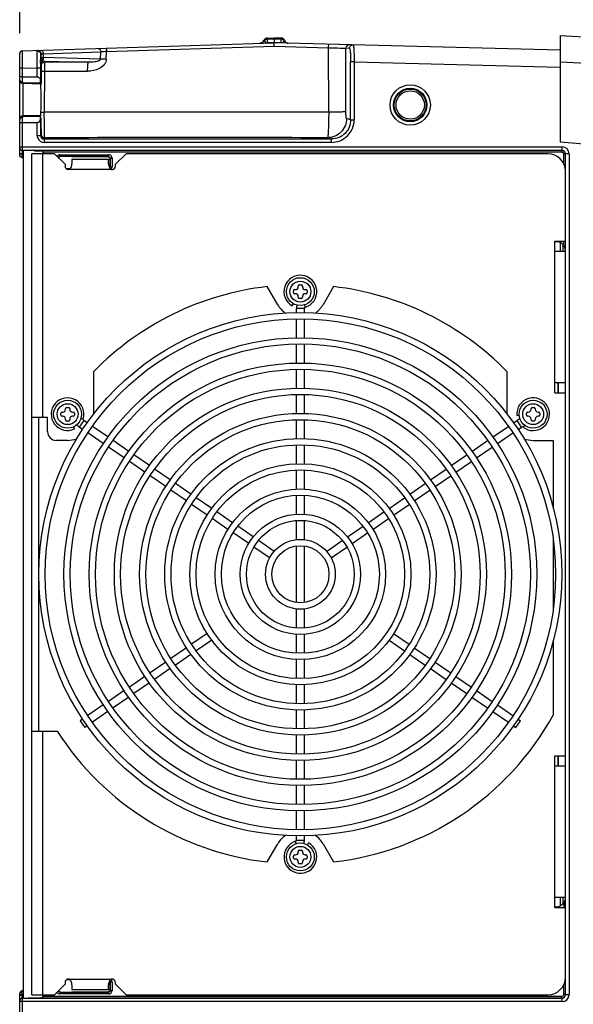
# Model space of a CAD drawing. Header units: inches. Extents: x 0 to 117, y 0 to 83.
# Tile 53 of 59: x 47 to 53, y 65 to 76. Entities that reach past the tile are written whole.
import ezdxf

# ---------------------------------------------------------------- set-up
doc = ezdxf.new("R2010")
doc.units = ezdxf.units.IN
doc.header["$LTSCALE"] = 6.431102
doc.header["$MEASUREMENT"] = 0
doc.layers.get('0').update_dxf_attribs({"linetype": 'CONTINUOUS'})
doc.styles.get("Standard").update_dxf_attribs({"font": 'txt', "width": 0.8})
doc.dimstyles.new('DIMSTYLE_2', dxfattribs={"dimtxt": 0.78125, "dimasz": 0.7, "dimexe": 0.18, "dimexo": 0.0625, "dimgap": 0.09, "dimtad": 1, "dimdec": 3, "dimzin": 4, "dimdsep": 46, "dimtxsty": 'STANDARD', "dimblk": '_FILLED', "dimblk1": '_FILLED', "dimblk2": '_FILLED', "dimcen": 0.09, "dimadec": 0, "dimazin": 0, "dimtfac": 1, "dimtdec": 3, "dimtofl": 0, "dimtmove": 0, "dimatfit": 3, "dimldrblk": '_FILLED', "dimfxl": 1, "dimtolj": 1, "dimtzin": 4, "dimarcsym": 0})

# ---------------------------------------------------------------- blocks, each defined once
blk = doc.blocks.new('_FILLED')
at = {"color": 0, "linetype": 'BYBLOCK'}
blk.add_solid([(0, 0), (-1, 0.143), (-1, -0.143)], dxfattribs=at)
blk = doc.blocks.new('*D1')
at = {"color": 7, "linetype": 'CONTINUOUS'}
for p, q in [((46.771, 75.648), (46.771, 77.305)), ((55.432, 74.413), (55.432, 77.305)), ((46.771, 76.93), (51.102, 76.93)), ((55.432, 76.93), (51.102, 76.93))]:
    blk.add_line(p, q, dxfattribs=at)
at = {"color": 7, "linetype": 'CONTINUOUS', "xscale": 0.7, "yscale": 0.7, "zscale": 0.7, "rotation": 180}
blk.add_blockref('_FILLED', (46.771, 76.93), dxfattribs=at)
at = {"color": 7, "linetype": 'CONTINUOUS', "xscale": 0.7, "yscale": 0.7, "zscale": 0.7}
blk.add_blockref('_FILLED', (55.432, 76.93), dxfattribs=at)
at = {"color": 7, "linetype": 'CONTINUOUS', "insert": (51.102, 77.907), "char_height": 0.7812, "width": 1.875, "attachment_point": 2, "line_spacing_factor": 0.9}
blk.add_mtext('220', dxfattribs=at)

msp = doc.modelspace()

# ---------------------------------------------------------------- linework, layer by layer
at = {"color": 7, "linetype": 'CONTINUOUS'}
for p, q in [((49.5313, 75.565), (49.53, 75.5685)), ((49.5333, 75.5609), (49.5313, 75.565)), ((49.565, 75.5925), (49.6449, 75.595)), ((49.565, 75.578), (49.565, 75.5925)), ((49.6449, 75.5805), (49.565, 75.578)), ((49.565, 75.578), (49.565, 75.5377)), ((49.6449, 75.595), (49.7247, 75.5929)), ((49.6449, 75.5805), (49.6449, 75.595)), ((49.6449, 75.5805), (49.6449, 75.5402)), ((49.7247, 75.5784), (49.6449, 75.5805)), ((49.7247, 75.5929), (49.7247, 75.5784)), ((49.7247, 75.5382), (49.7247, 75.5784)), ((52.8725, 75.6194), (52.8725, 74.4215)), ((52.8725, 75.6194), (53.5042, 75.5863)), ((46.7995, 75.4482), (49.6449, 75.5381)), ((46.7995, 75.4482), (46.8, 75.3499)), ((47.0373, 75.4155), (47.6874, 75.436)), ((47.6851, 75.3553), (47.6874, 75.436)), ((47.7486, 75.3528), (47.7511, 75.4398)), ((47.7511, 75.4398), (49.6428, 75.4997)), ((49.6449, 75.5402), (49.565, 75.5377)), ((49.565, 75.5377), (49.5651, 75.5355)), ((49.6428, 75.4997), (50.2583, 75.4836)), ((49.7247, 75.5382), (49.6449, 75.5402)), ((49.6449, 75.5402), (49.6449, 75.5383)), ((52.8725, 75.4536), (49.6449, 75.5381)), ((49.7247, 75.5382), (49.7246, 75.536)), ((50.26, 74.7548), (50.2583, 75.4836)), ((50.4546, 74.7604), (50.453, 75.4765)), ((50.4948, 75.4754), (50.453, 75.4765)), ((46.7709, 74.6761), (46.7709, 75.4187)), ((46.8, 75.3499), (46.8002, 75.3123)), ((47.0076, 75.3077), (47.0081, 75.3878)), ((47.0081, 75.3878), (47.0085, 75.4091)), ((47.0085, 75.4091), (47.0085, 75.3748)), ((47.0085, 75.3748), (47.0088, 75.3401)), ((47.0089, 75.3223), (47.009, 75.317)), ((47.013, 75.4144), (47.0373, 75.4155)), ((47.0373, 75.4155), (47.0373, 75.3723)), ((47.6851, 75.3553), (47.0373, 75.3723)), ((47.0491, 75.3319), (47.053, 75.3201)), ((47.0491, 75.3319), (47.5455, 75.3189)), ((50.5079, 74.6698), (50.5079, 75.3254)), ((50.5472, 75.3254), (50.5079, 75.3254)), ((50.5472, 75.3254), (50.5472, 74.6698)), ((50.5472, 75.3254), (52.8709, 75.2646)), ((52.8725, 75.324), (53.1689, 75.3085)), ((46.8005, 75.2513), (46.7709, 75.2513)), ((46.8002, 75.3123), (46.8005, 75.2513)), ((46.8005, 75.2513), (46.9681, 75.2566)), ((46.8005, 75.2513), (46.8005, 75.097)), ((46.9681, 75.1521), (46.9681, 75.2566)), ((46.9681, 75.2566), (47.0075, 75.2566)), ((47.0075, 75.2566), (47.0075, 75.113)), ((47.0097, 75.2925), (47.0136, 75.2807)), ((47.0141, 75.2307), (47.0141, 75.2201)), ((47.0141, 75.2201), (47.0141, 75.0733)), ((47.0493, 75.2191), (47.0492, 74.7544)), ((47.0493, 75.2191), (47.5381, 75.2179)), ((47.5455, 75.3189), (47.053, 75.3201)), ((46.9681, 75.1521), (46.8005, 75.1521)), ((47.0078, 75.082), (47.0075, 75.113)), ((47.0079, 75.0733), (46.8093, 75.0785)), ((47.0078, 75.082), (46.81, 75.0872)), ((46.7709, 74.2722), (46.7709, 74.6744)), ((46.8005, 74.6953), (46.8005, 74.3245)), ((47.0079, 74.719), (46.8093, 74.7138)), ((46.81, 74.7052), (47.0078, 74.7103)), ((47.0075, 74.6793), (47.0078, 74.7103)), ((47.0075, 74.6793), (47.0075, 74.4932)), ((50.26, 74.7548), (47.0492, 74.7544)), ((50.5079, 74.6698), (50.4614, 74.6838)), ((50.5079, 74.6698), (50.5472, 74.6698)), ((46.8005, 74.6403), (46.9681, 74.6403)), ((46.9681, 74.4932), (46.9681, 74.6403)), ((46.9681, 74.4932), (47.0075, 74.4932)), ((47.0512, 74.4669), (47.0468, 74.4538)), ((47.0468, 74.4538), (47.0468, 74.4144)), ((47.0468, 74.4538), (50.2909, 74.4538)), ((50.2457, 74.4673), (50.2909, 74.4538)), ((50.2909, 74.4144), (50.2909, 74.4538)), ((46.7709, 74.3637), (52.8951, 74.3637)), ((46.7994, 74.3153), (46.7996, 74.3239)), ((46.7999, 74.3245), (46.8093, 74.3243)), ((52.8951, 74.3243), (46.8093, 74.3243)), ((46.8103, 74.3245), (46.8103, 64.7594)), ((50.2909, 74.4144), (47.0468, 74.4144)), ((52.8725, 74.4215), (56.6855, 74.0879)), ((52.8935, 74.3227), (52.8951, 74.3243)), ((52.8935, 74.303), (52.8935, 74.3227)), ((52.8951, 74.3243), (52.8951, 74.3637)), ((46.7997, 74.2852), (46.7709, 74.2852)), ((46.7997, 74.2816), (46.7709, 74.2816)), ((46.7964, 74.25), (46.7959, 74.2444)), ((46.7959, 74.2444), (46.7959, 74.243)), ((46.7959, 74.243), (46.8103, 74.2407)), ((46.7997, 74.2816), (46.7967, 74.2541)), ((46.7997, 74.2852), (46.7997, 74.2816)), ((46.7997, 74.2852), (46.8103, 74.2849)), ((46.8103, 74.28), (46.7997, 74.2816)), ((46.9087, 64.7977), (46.9087, 74.2859)), ((47.1646, 74.2859), (46.9087, 74.2859)), ((46.9398, 74.3209), (47.0082, 74.3191)), ((47.0268, 74.2859), (47.0268, 71.3135)), ((52.8935, 74.303), (47.0389, 74.303)), ((47.1646, 74.2859), (47.2827, 74.1678)), ((47.2242, 74.2559), (47.2242, 74.2756)), ((47.2242, 74.2756), (47.7744, 74.2756)), ((47.7744, 74.2559), (47.2242, 74.2559)), ((47.7711, 74.2526), (47.3615, 74.2529)), ((47.3615, 74.2269), (47.3615, 74.1743)), ((47.3615, 74.2269), (47.7908, 74.2269)), ((47.7744, 74.2559), (47.7744, 74.2756)), ((47.7749, 74.1743), (47.7749, 74.2269)), ((47.7908, 74.2329), (47.7908, 74.1421)), ((47.794, 74.1388), (47.794, 74.2362)), ((47.794, 74.2362), (47.8137, 74.2362)), ((47.8137, 74.2362), (47.8137, 74.1388)), ((47.8536, 74.1678), (47.9717, 74.2859)), ((52.7355, 74.2859), (47.9717, 74.2859)), ((52.9132, 74.1738), (52.9132, 74.2833)), ((52.9328, 74.2833), (52.9132, 74.2833)), ((52.9738, 74.2849), (52.9344, 74.2849)), ((52.9344, 64.7995), (52.9344, 74.2841)), ((52.9738, 74.2849), (52.9738, 64.7987)), ((47.2827, 74.1678), (47.2827, 74.1481)), ((47.2957, 74.1191), (47.3428, 74.1191)), ((47.8142, 74.1088), (47.3221, 74.1088)), ((47.7908, 74.1481), (47.7749, 74.1481)), ((47.794, 74.1388), (47.8137, 74.1388)), ((47.8536, 74.1481), (47.8536, 74.1678)), ((52.9323, 73.3017), (52.9323, 74.0891)), ((52.8142, 71.5891), (52.8142, 73.3017)), ((52.8142, 73.3017), (52.9323, 73.3017)), ((52.8142, 73.2958), (52.8454, 73.2922)), ((52.8733, 73.2846), (52.8733, 73.1836)), ((52.906, 73.1836), (52.906, 73.2613)), ((52.9323, 73.1836), (52.8142, 73.1836)), ((49.6845, 72.5832), (49.5662, 72.7881)), ((49.9166, 72.7859), (49.9166, 72.7938)), ((49.9304, 72.8076), (49.9501, 72.8076)), ((49.9638, 72.7938), (49.9638, 72.7859)), ((50.3142, 72.7881), (50.1959, 72.5832)), ((49.8634, 72.721), (49.8634, 72.7407)), ((49.8772, 72.7544), (49.8851, 72.7544)), ((49.8851, 72.7072), (49.8772, 72.7072)), ((49.9166, 72.6678), (49.9166, 72.6757)), ((49.9638, 72.6757), (49.9638, 72.6678)), ((49.9953, 72.7544), (50.0032, 72.7544)), ((50.0032, 72.7072), (49.9953, 72.7072)), ((50.017, 72.7407), (50.017, 72.721)), ((49.8477, 72.5706), (49.8615, 72.5944)), ((49.9501, 72.654), (49.9304, 72.654)), ((49.9869, 72.5807), (49.995, 72.5548)), ((49.8949, 72.4932), (49.8949, 72.541)), ((49.9855, 72.541), (49.8956, 72.541)), ((49.9855, 72.4932), (49.9855, 72.541)), ((49.8949, 72.2111), (49.8949, 72.4223)), ((49.9855, 72.2111), (49.9855, 72.4223)), ((49.8949, 71.9242), (49.8949, 72.1388)), ((49.9855, 71.9242), (49.9855, 72.1388)), ((47.6074, 71.3481), (47.6074, 71.83)), ((49.8949, 71.6406), (49.8949, 71.8533)), ((49.9855, 71.6406), (49.9855, 71.8533)), ((52.2731, 71.83), (52.2731, 71.3481)), ((52.8142, 71.7072), (52.9323, 71.7072)), ((52.8497, 71.5895), (52.8497, 71.7072)), ((52.8536, 71.5891), (52.8536, 71.7072)), ((49.8949, 71.3552), (49.8949, 71.5698)), ((49.9855, 71.3552), (49.9855, 71.5698)), ((52.8142, 71.5891), (52.9323, 71.5891)), ((52.9323, 67.4946), (52.9323, 71.5891)), ((47.2353, 71.3382), (47.2353, 71.3579)), ((47.2491, 71.3717), (47.257, 71.3717)), ((47.257, 71.3245), (47.2491, 71.3245)), ((47.2885, 71.4032), (47.2885, 71.4111)), ((47.3023, 71.4249), (47.3219, 71.4249)), ((47.3357, 71.4111), (47.3357, 71.4032)), ((47.3672, 71.3717), (47.3751, 71.3717)), ((47.3751, 71.3245), (47.3672, 71.3245)), ((47.3889, 71.3579), (47.3889, 71.3382)), ((52.3839, 71.3336), (52.4117, 71.3358)), ((52.4916, 71.3382), (52.4916, 71.3579)), ((52.5053, 71.3717), (52.5132, 71.3717)), ((52.5132, 71.3245), (52.5053, 71.3245)), ((52.5447, 71.4032), (52.5447, 71.4111)), ((52.5585, 71.4249), (52.5782, 71.4249)), ((52.592, 71.4111), (52.592, 71.4032)), ((52.6235, 71.3717), (52.6313, 71.3717)), ((52.6313, 71.3245), (52.6235, 71.3245)), ((52.6451, 71.3579), (52.6451, 71.3382)), ((46.9087, 71.3135), (47.0859, 71.3135)), ((46.9875, 67.7702), (46.9875, 71.3135)), ((47.0859, 71.1512), (47.0859, 71.3135)), ((47.2885, 71.2851), (47.2885, 71.293)), ((47.3219, 71.2713), (47.3023, 71.2713)), ((47.3357, 71.293), (47.3357, 71.2851)), ((47.4942, 71.2779), (47.4429, 71.2032)), ((47.4622, 71.3015), (47.4888, 71.2933)), ((47.5339, 71.2506), (47.4942, 71.2779)), ((49.8949, 71.0716), (49.8949, 71.2843)), ((49.9855, 71.0716), (49.9855, 71.2843)), ((52.3466, 71.2506), (52.3862, 71.2779)), ((52.4375, 71.2032), (52.3862, 71.2779)), ((52.471, 71.2245), (52.4539, 71.2027)), ((52.5447, 71.2851), (52.5447, 71.293)), ((52.5782, 71.2713), (52.5585, 71.2713)), ((52.592, 71.293), (52.592, 71.2851)), ((47.3918, 71.1811), (47.3798, 71.2062)), ((47.4815, 71.1767), (47.4429, 71.2032)), ((47.7147, 71.0164), (47.5399, 71.1366)), ((47.766, 71.091), (47.5922, 71.2105)), ((52.1144, 71.091), (52.2882, 71.2105)), ((52.1657, 71.0164), (52.3405, 71.1366)), ((52.3989, 71.1767), (52.4375, 71.2032)), ((47.3121, 71.0528), (47.1843, 71.0528)), ((48.0027, 70.9284), (47.8259, 71.0499)), ((49.8949, 70.7882), (49.8949, 71.0008)), ((49.9855, 70.7882), (49.9855, 71.0008)), ((51.8778, 70.9284), (52.0545, 71.0499)), ((52.5683, 71.0528), (52.7945, 71.0528)), ((52.7945, 71.0528), (52.7945, 70.2931)), ((47.9507, 70.8543), (47.7737, 70.9759)), ((48.2363, 70.7678), (48.061, 70.8883)), ((51.6441, 70.7678), (51.8194, 70.8883)), ((51.9298, 70.8543), (52.1067, 70.9759)), ((48.1846, 70.6935), (48.0091, 70.8141)), ((51.6958, 70.6935), (51.8713, 70.8141)), ((48.4715, 70.6062), (48.2947, 70.7277)), ((49.8949, 70.5026), (49.8949, 70.7172)), ((49.9855, 70.5026), (49.9855, 70.7172)), ((51.409, 70.6062), (51.5857, 70.7277)), ((48.4199, 70.5318), (48.243, 70.6533)), ((48.7051, 70.4456), (48.5299, 70.5661)), ((51.1753, 70.4456), (51.3506, 70.5661)), ((51.4605, 70.5318), (51.6374, 70.6533)), ((48.6538, 70.371), (48.4784, 70.4916)), ((51.2267, 70.371), (51.4021, 70.4916)), ((48.8874, 70.2105), (48.7122, 70.3309)), ((48.9387, 70.2851), (48.7635, 70.4055)), ((49.8949, 70.219), (49.8949, 70.4317)), ((49.9855, 70.219), (49.9855, 70.4317)), ((50.9417, 70.2851), (51.1169, 70.4055)), ((50.993, 70.2105), (51.1682, 70.3309)), ((49.1741, 70.1233), (48.9972, 70.2449)), ((50.7064, 70.1233), (50.8832, 70.2449)), ((49.1228, 70.0487), (48.9459, 70.1702)), ((49.8949, 69.9327), (49.8949, 70.1479)), ((49.9855, 69.9327), (49.9855, 70.1479)), ((50.7577, 70.0487), (50.9345, 70.1702)), ((49.3564, 69.8882), (49.1812, 70.0086)), ((49.4079, 69.9626), (49.2325, 70.0832)), ((50.4725, 69.9626), (50.648, 70.0832)), ((50.5241, 69.8882), (50.6993, 70.0086)), ((49.6438, 69.8005), (49.4665, 69.9223)), ((50.2366, 69.8005), (50.4139, 69.9223)), ((52.7945, 69.931), (52.7945, 69.1526)), ((49.5927, 69.7258), (49.4148, 69.848)), ((49.8949, 69.2226), (49.8949, 69.8611)), ((49.9855, 69.2226), (49.9855, 69.8611)), ((50.2878, 69.7258), (50.4657, 69.848)), ((49.8949, 68.9357), (49.8949, 69.1509)), ((49.9855, 68.9357), (49.9855, 69.1509)), ((48.8874, 68.8732), (48.7122, 68.7528)), ((48.9387, 68.7986), (48.7635, 68.6782)), ((49.8949, 68.6519), (49.8949, 68.8647)), ((49.9855, 68.6519), (49.9855, 68.8647)), ((50.9417, 68.7986), (51.1169, 68.6782)), ((50.993, 68.8732), (51.1682, 68.7528)), ((52.7945, 68.7906), (52.7945, 67.951)), ((48.6538, 68.7126), (48.4784, 68.5921)), ((51.2267, 68.7126), (51.4021, 68.5921)), ((48.4199, 68.5519), (48.243, 68.4303)), ((48.7051, 68.638), (48.5299, 68.5176)), ((49.8949, 68.3665), (49.8949, 68.5811)), ((49.9855, 68.3665), (49.9855, 68.5811)), ((51.1753, 68.638), (51.3506, 68.5176)), ((51.4605, 68.5519), (51.6374, 68.4303)), ((48.4715, 68.4775), (48.2947, 68.356)), ((51.409, 68.4775), (51.5857, 68.356)), ((48.1846, 68.3902), (48.0091, 68.2696)), ((51.6958, 68.3902), (51.8713, 68.2696)), ((47.9507, 68.2294), (47.7737, 68.1078)), ((48.2363, 68.3158), (48.061, 68.1954)), ((49.8949, 68.0829), (49.8949, 68.2955)), ((49.9855, 68.0829), (49.9855, 68.2955)), ((51.6441, 68.3158), (51.8194, 68.1954)), ((51.9298, 68.2294), (52.1067, 68.1078)), ((48.0027, 68.1553), (47.8259, 68.0338)), ((51.8778, 68.1553), (52.0545, 68.0338)), ((47.7147, 68.0672), (47.5399, 67.9471)), ((47.766, 67.9926), (47.5922, 67.8732)), ((49.8949, 67.7993), (49.8949, 68.012)), ((49.9855, 67.7993), (49.9855, 68.012)), ((52.1144, 67.9926), (52.2882, 67.8732)), ((52.1657, 68.0672), (52.3405, 67.9471)), ((47.4815, 67.907), (47.4552, 67.8888)), ((47.4552, 67.8888), (47.5065, 67.8142)), ((52.374, 67.8142), (52.4253, 67.8888)), ((52.3989, 67.907), (52.4253, 67.8888)), ((46.9087, 67.7702), (47.1945, 67.7702)), ((47.0268, 67.7702), (47.0268, 64.7977)), ((47.5339, 67.833), (47.5065, 67.8142)), ((52.3466, 67.833), (52.374, 67.8142)), ((49.8949, 67.5139), (49.8949, 67.7285)), ((49.9855, 67.5139), (49.9855, 67.7285)), ((49.8949, 67.2303), (49.8949, 67.443)), ((49.9855, 67.2303), (49.9855, 67.443)), ((52.8142, 67.4946), (52.9323, 67.4946)), ((52.8142, 65.782), (52.8142, 67.4946)), ((52.8497, 67.3765), (52.8497, 67.4946)), ((52.8536, 67.3765), (52.8536, 67.4946)), ((52.9323, 67.3765), (52.8142, 67.3765)), ((49.8949, 66.9449), (49.8949, 67.1595)), ((49.9855, 66.9449), (49.9855, 67.1595)), ((49.8949, 66.6613), (49.8949, 66.8725)), ((49.9855, 66.6613), (49.9855, 66.8725)), ((49.8949, 66.5427), (49.8949, 66.5905)), ((49.9855, 66.5427), (49.9855, 66.5905)), ((49.5662, 66.2956), (49.6845, 66.5005)), ((49.8935, 66.503), (49.8855, 66.5289)), ((49.8949, 66.5427), (49.9848, 66.5427)), ((50.0327, 66.5131), (50.019, 66.4892)), ((50.1959, 66.5005), (50.3142, 66.2956)), ((49.8634, 66.343), (49.8634, 66.3627)), ((49.8772, 66.3765), (49.8851, 66.3765)), ((49.8851, 66.3292), (49.8772, 66.3292)), ((49.9166, 66.408), (49.9166, 66.4158)), ((49.9304, 66.4296), (49.9501, 66.4296)), ((49.9638, 66.4158), (49.9638, 66.408)), ((49.9953, 66.3765), (50.0032, 66.3765)), ((50.0032, 66.3292), (49.9953, 66.3292)), ((50.017, 66.3627), (50.017, 66.343)), ((49.9166, 66.2899), (49.9166, 66.2977)), ((49.9501, 66.2761), (49.9304, 66.2761)), ((49.9638, 66.2977), (49.9638, 66.2899)), ((52.8142, 65.9001), (52.9323, 65.9001)), ((52.8733, 65.9001), (52.8733, 65.7991)), ((52.906, 65.8223), (52.906, 65.9001)), ((52.8454, 65.7915), (52.8142, 65.7878)), ((52.8142, 65.782), (52.9323, 65.782)), ((52.9323, 64.9946), (52.9323, 65.782)), ((47.2827, 64.9158), (47.1646, 64.7977)), ((47.2827, 64.9355), (47.2827, 64.9158)), ((47.3428, 64.9646), (47.2957, 64.9646)), ((47.3221, 64.9749), (47.8142, 64.9749)), ((47.3615, 64.9094), (47.3615, 64.8568)), ((47.7749, 64.9355), (47.7908, 64.9355)), ((47.7749, 64.8568), (47.7749, 64.9094)), ((47.7908, 64.9416), (47.7908, 64.8507)), ((47.794, 64.8474), (47.794, 64.9449)), ((47.794, 64.9449), (47.8137, 64.9449)), ((47.8137, 64.9449), (47.8137, 64.8474)), ((47.8536, 64.9158), (47.8536, 64.9355)), ((47.9717, 64.7977), (47.8536, 64.9158)), ((52.9132, 64.8003), (52.9132, 64.9098)), ((46.7709, 63.665), (46.7709, 64.8115)), ((46.7709, 64.802), (46.7997, 64.802)), ((46.7709, 64.7985), (46.7997, 64.7985)), ((46.8103, 64.8429), (46.7959, 64.8407)), ((46.7959, 64.8392), (46.7959, 64.8407)), ((46.7964, 64.8335), (46.7959, 64.8392)), ((46.7997, 64.802), (46.7967, 64.8296)), ((46.7997, 64.802), (46.8103, 64.8037)), ((46.7997, 64.7985), (46.7997, 64.802)), ((46.8103, 64.7988), (46.7997, 64.7985)), ((46.9087, 64.7977), (47.1646, 64.7977)), ((47.0389, 64.7806), (52.8935, 64.7806)), ((47.2242, 64.8278), (47.2242, 64.8081)), ((47.2242, 64.8278), (47.7744, 64.8278)), ((47.7744, 64.8081), (47.2242, 64.8081)), ((47.3615, 64.8568), (47.7908, 64.8568)), ((47.3615, 64.8308), (47.7711, 64.831)), ((47.7744, 64.8278), (47.7744, 64.8081)), ((47.794, 64.8474), (47.8137, 64.8474)), ((47.9717, 64.7977), (52.7355, 64.7977)), ((52.8935, 64.761), (52.8935, 64.7806)), ((52.9328, 64.8003), (52.9132, 64.8003)), ((52.9344, 64.7987), (52.9738, 64.7987)), ((52.8951, 64.72), (46.7709, 64.72)), ((46.8093, 64.7594), (46.7999, 64.7591)), ((46.8005, 64.7591), (46.8005, 64.3883)), ((46.8093, 64.7594), (52.8951, 64.7594)), ((47.0082, 64.7646), (46.8699, 64.761)), ((52.8935, 64.761), (47.0389, 64.761)), ((52.8951, 64.7594), (52.8935, 64.761)), ((52.8951, 64.72), (52.8951, 64.7594))]:
    msp.add_line(p, q, dxfattribs=at)
for centre, radius in [((51.1804, 74.8371), 0.2279), ((51.1804, 74.8371), 0.1886), ((51.1804, 74.8371), 0.1801), ((51.1804, 74.8371), 0.1604), ((49.9402, 72.7308), 0.1575), ((49.9402, 72.7308), 0.1181), ((49.9402, 69.5418), 2.9528), ((49.9402, 69.5418), 2.8819), ((49.9402, 69.5418), 2.6693), ((49.9402, 69.5418), 2.5984), ((49.9402, 69.5418), 2.3839), ((49.9402, 69.5418), 2.313), ((49.9402, 69.5418), 2.1004), ((49.9402, 69.5418), 2.0295), ((47.3121, 71.3481), 0.1575), ((47.3121, 71.3481), 0.1181), ((52.5683, 71.3481), 0.1575), ((52.5683, 71.3481), 0.1181), ((49.9402, 69.5418), 1.815), ((49.9402, 69.5418), 1.7441), ((49.9402, 69.5418), 1.5315), ((49.9402, 69.5418), 1.4606), ((49.9402, 69.5418), 1.248), ((49.9402, 69.5418), 1.1772), ((49.9402, 69.5418), 0.9626), ((49.9402, 69.5418), 0.8917), ((49.9402, 69.5418), 0.6791), ((49.9402, 69.5418), 0.6083), ((49.9402, 69.5418), 0.3937), ((49.9402, 69.5418), 0.3228), ((49.9402, 66.3529), 0.1575), ((49.9402, 66.3529), 0.1181)]:
    msp.add_circle(centre, radius, dxfattribs=at)
for centre, radius, start, end in [((49.4757, 75.5918), 0.0591, 271.80803, 336.8444), ((49.5662, 75.5531), 0.0394, 91.39246, 149.58565), ((49.7237, 75.5535), 0.0394, 23.46141, 88.5), ((49.7249, 75.5397), 0.0384, 34.63734, 46.79041), ((49.7014, 75.5906), 0.0623, 332.09492, 333.70148), ((49.814, 75.5927), 0.0591, 203.45796, 268.5), ((46.8004, 75.4187), 0.0295, 91.80415, 179.98993), ((48.0745, 69.5496), 5.8991, 93.14311, 93.76281), ((54.5467, 75.4033), 7.5382, 180.48008, 180.61532), ((47.0464, 75.3071), 0.0414, 114.92376, 120.37719), ((47.0603, 75.3669), 0.0385, 215.26911, 219.89002), ((64.777, 75.2563), 17.7695, 179.8342, 179.99904), ((47.0486, 75.2925), 0.0389, 169.37002, 179.88814), ((47.0525, 75.2807), 0.0389, 170.11811, 179.93317), ((46.8103, 75.1179), 0.0394, 180.00191, 268.50002), ((46.8103, 74.6744), 0.0394, 91.49997, 179.998), ((25.217, 74.7451), 21.797, 359.64639, 359.86081), ((35.3455, 74.6846), 11.6683, 359.40607, 359.63648), ((47.0469, 74.4932), 0.0788, 202.68458, 269.98047), ((47.0468, 74.4931), 0.0393, 179.93514, 270.01251), ((47.0512, 74.5062), 0.0393, 180.03483, 269.9962), ((48.7267, -512.9682), 587.4375, 89.8518389, 90.1634187), ((46.8005, 74.3541), 0.0295, 180, 269.25025), ((52.8935, 74.2833), 0.0394, 0.00209, 89.9979), ((52.8951, 74.2849), 0.0787, 0.0065, 90.00206), ((52.8951, 74.285), 0.0393, 359.91998, 90.08003), ((47.2926, 74.2068), 0.4981, 174.5519, 175.02425), ((47.5063, 74.3129), 0.7069, 179.80386, 180.19693), ((47.8915, 74.3141), 1.0922, 180.19052, 180.48548), ((48.5452, 74.3201), 1.7459, 180.4987, 181.14493), ((47.0071, 74.2797), 0.0394, 9.0594, 88.5), ((52.7355, 74.0891), 0.1969, 0, 90), ((52.8933, 74.2824), 0.0206, 70.59468, 89.45738), ((47.3221, 74.1481), 0.0394, 180, 270), ((47.8142, 74.1481), 0.0394, 270, 360), ((52.8339, 73.1944), 0.0984, 0, 83.32352), ((49.9402, 72.7308), 0.185, 287.27929, 240), ((49.9402, 69.5418), 3.2677, 96.57237, 135.55364), ((49.8851, 72.7859), 0.0315, 270, 360), ((49.9304, 72.7938), 0.0138, 90, 180), ((49.9501, 72.7938), 0.0138, 0, 90), ((49.9953, 72.7859), 0.0315, 180, 270), ((49.9402, 69.5418), 3.2677, 44.44636, 83.42763), ((49.8772, 72.7407), 0.0138, 90, 180), ((49.8772, 72.721), 0.0138, 180, 270), ((49.8851, 72.6757), 0.0315, 0, 90), ((49.9304, 72.6678), 0.0138, 180, 270), ((49.9501, 72.6678), 0.0138, 270, 360), ((49.9953, 72.6757), 0.0315, 90, 180), ((50.0032, 72.7407), 0.0138, 0, 90), ((50.0032, 72.721), 0.0138, 270, 360), ((49.9402, 72.7308), 0.2953, 210, 234.95552), ((49.9993, 72.541), 0.1043, 159.04086, 180), ((49.9993, 72.541), 0.0138, 107.27929, 180), ((49.9402, 72.7308), 0.2953, 305.04448, 330), ((47.3121, 71.3481), 0.185, 342.77929, 295.5), ((52.5683, 71.3481), 0.185, 231.77929, 184.5), ((47.2491, 71.3579), 0.0138, 90, 180), ((47.2491, 71.3382), 0.0138, 180, 270), ((47.257, 71.4032), 0.0315, 270, 360), ((47.257, 71.293), 0.0315, 0, 90), ((47.3023, 71.4111), 0.0138, 90, 180), ((47.3219, 71.4111), 0.0138, 0, 90), ((47.3672, 71.4032), 0.0315, 180, 270), ((47.3672, 71.293), 0.0315, 90, 180), ((47.3751, 71.3579), 0.0138, 0, 90), ((47.3751, 71.3382), 0.0138, 270, 360), ((52.5053, 71.3579), 0.0138, 90, 180), ((52.5053, 71.3382), 0.0138, 180, 270), ((52.5132, 71.4032), 0.0315, 270, 360), ((52.5132, 71.293), 0.0315, 0, 90), ((52.5585, 71.4111), 0.0138, 90, 180), ((52.5782, 71.4111), 0.0138, 0, 90), ((52.6235, 71.4032), 0.0315, 180, 270), ((52.6235, 71.293), 0.0315, 90, 180), ((52.6313, 71.3579), 0.0138, 0, 90), ((52.6313, 71.3382), 0.0138, 270, 360), ((47.3023, 71.2851), 0.0138, 180, 270), ((47.3219, 71.2851), 0.0138, 270, 360), ((47.502, 71.2892), 0.1043, 214.43937, 235.5), ((47.502, 71.2892), 0.0138, 162.77929, 235.5), ((52.4453, 71.1919), 0.1043, 103.47819, 124.5), ((52.5585, 71.2851), 0.0138, 180, 270), ((52.5782, 71.2851), 0.0138, 270, 360), ((47.1843, 71.1512), 0.0984, 180, 270), ((52.4453, 71.1919), 0.0138, 51.77929, 124.5), ((47.3121, 71.3481), 0.2953, 270, 290.74039), ((52.5683, 71.3481), 0.2953, 249.2596, 270), ((49.9402, 69.5418), 3.2677, 276.57237, 330.86724), ((49.9402, 69.5418), 3.2677, 212.83139, 263.42763), ((49.9402, 66.3529), 0.2953, 125.04448, 150), ((49.9402, 66.3529), 0.2953, 30, 54.95552), ((49.9402, 66.3529), 0.185, 107.27929, 60), ((49.8812, 66.5427), 0.0138, 287.27929, 360), ((49.8812, 66.5427), 0.1043, 339.04086, 360), ((49.8772, 66.3627), 0.0138, 90, 180), ((49.8772, 66.343), 0.0138, 180, 270), ((49.8851, 66.408), 0.0315, 270, 360), ((49.8851, 66.2977), 0.0315, 0, 90), ((49.9304, 66.4158), 0.0138, 90, 180), ((49.9501, 66.4158), 0.0138, 0, 90), ((49.9953, 66.408), 0.0315, 180, 270), ((49.9953, 66.2977), 0.0315, 90, 180), ((50.0032, 66.3627), 0.0138, 0, 90), ((50.0032, 66.343), 0.0138, 270, 360), ((49.9304, 66.2899), 0.0138, 180, 270), ((49.9501, 66.2899), 0.0138, 270, 360), ((52.8339, 65.8893), 0.0984, 276.67648, 347.3169), ((53.2406, 65.7797), 0.3274, 173.91405, 179.59131), ((53.2108, 65.7826), 0.2974, 169.00147, 173.87522), ((52.7355, 64.9946), 0.1969, 270, 360), ((47.3221, 64.9355), 0.0394, 90, 180), ((47.8142, 64.9355), 0.0394, 0, 90), ((47.3222, 64.8798), 0.5279, 185.03309, 185.4657), ((48.7891, 64.7596), 1.9898, 178.88172, 179.07865), ((47.0071, 64.8039), 0.0394, 271.5, 350.9406), ((47.2257, 64.8488), 0.0414, 215.16559, 226.90009), ((47.2242, 64.8473), 0.0393, 226.9325, 232.98522), ((47.2245, 64.8501), 0.042, 263.72028, 269.58092), ((52.8935, 64.8003), 0.0394, 270.0021, 359.99791), ((52.8951, 64.7987), 0.0787, 269.99794, 359.9935), ((52.8951, 64.7987), 0.0393, 269.91998, 0.08001), ((46.8005, 64.7296), 0.0295, 90.74975, 180)]:
    msp.add_arc(centre, radius, start, end, dxfattribs=at)
for centre, major_axis, ratio, start_param, end_param in [((46.9681, 75.1127), (0, 0.0394), 1, -1.5628787, -0.0008091), ((47.0079, 75.1029), (0, 0.0295), 0.0087289, -3.9275618, -3.1418308), ((46.9681, 74.6796), (0.0394, 0), 1, -1.5707963, -0.0087266), ((47.0079, 74.6895), (0, 0.0295), 0.0087289, 0.0002381, 0.7859692)]:
    msp.add_ellipse(centre, major_axis=major_axis, ratio=ratio, start_param=start_param, end_param=end_param, dxfattribs=at)
for points in [[(49.5333, 75.5609), (49.5237, 75.5452), (49.5041, 75.5336), (49.4858, 75.533)], [(49.565, 75.578), (49.553, 75.5776), (49.54, 75.5708), (49.5333, 75.5609)], [(49.7512, 75.5676), (49.7442, 75.5742), (49.7342, 75.5782), (49.7247, 75.5784)], [(49.7565, 75.5615), (49.7661, 75.5459), (49.7858, 75.5344), (49.8041, 75.5339)], [(46.9742, 75.4537), (46.989, 75.4542), (47.0056, 75.4421), (47.0106, 75.4281)], [(47.0058, 75.4228), (47.0076, 75.4185), (47.0085, 75.4137), (47.0085, 75.4091)], [(47.009, 75.317), (47.0091, 75.3272), (47.0166, 75.3377), (47.0254, 75.3428)], [(47.0106, 75.4281), (47.0121, 75.4238), (47.013, 75.4191), (47.013, 75.4144)], [(47.0373, 75.3723), (47.0372, 75.3627), (47.0345, 75.3525), (47.0289, 75.3447)], [(47.0491, 75.3319), (47.0421, 75.3324), (47.0353, 75.3368), (47.0308, 75.3422)], [(47.0142, 75.2874), (47.0164, 75.3002), (47.0269, 75.3129), (47.0391, 75.3175)], [(47.0391, 75.3175), (47.0435, 75.3192), (47.0483, 75.3201), (47.053, 75.3201)], [(46.7778, 75.1045), (46.7748, 75.107), (46.7723, 75.1105), (46.7714, 75.1143)], [(46.81, 75.0872), (46.8055, 75.0873), (46.8005, 75.0924), (46.8005, 75.097)], [(46.7781, 74.6881), (46.775, 74.6856), (46.7724, 74.6821), (46.7714, 74.6782)], [(46.8005, 74.6953), (46.7926, 74.6953), (46.7842, 74.6931), (46.7781, 74.6881)], [(46.9681, 74.4932), (46.9681, 74.4829), (46.9702, 74.4723), (46.9742, 74.4628)], [(46.7959, 74.243), (46.7832, 74.2449), (46.7709, 74.2594), (46.7709, 74.2722)], [(47.2242, 74.2756), (47.2133, 74.2755), (47.2017, 74.2702), (47.1945, 74.2621)], [(47.2062, 74.2443), (47.2083, 74.249), (47.2126, 74.253), (47.2174, 74.2547)], [(47.2085, 74.242), (47.2099, 74.2458), (47.2134, 74.2491), (47.2171, 74.2508)], [(47.8084, 74.256), (47.8019, 74.2673), (47.7875, 74.2756), (47.7744, 74.2756)], [(47.7744, 74.2559), (47.7836, 74.2559), (47.7941, 74.2455), (47.794, 74.2362)], [(47.8137, 74.2362), (47.8137, 74.243), (47.8118, 74.2501), (47.8084, 74.256)], [(52.9132, 74.2833), (52.913, 74.2909), (52.9073, 74.2993), (52.9001, 74.3019)], [(47.3221, 74.1088), (47.3374, 74.1088), (47.3499, 74.1261), (47.3553, 74.1405)], [(47.3553, 74.1405), (47.3593, 74.1512), (47.3615, 74.1628), (47.3615, 74.1743)], [(47.7908, 74.1421), (47.7908, 74.1373), (47.7898, 74.1321), (47.7867, 74.1285)], [(47.794, 74.1388), (47.794, 74.134), (47.792, 74.1288), (47.7887, 74.1253)], [(47.8093, 74.1207), (47.8121, 74.1262), (47.8135, 74.1326), (47.8137, 74.1388)], [(52.9188, 73.2442), (52.9152, 73.2631), (52.9134, 73.2824), (52.9131, 73.3017)], [(47.7775, 64.9315), (47.7758, 64.9242), (47.7749, 64.9168), (47.7749, 64.9094)], [(47.781, 64.9432), (47.7796, 64.9394), (47.7784, 64.9354), (47.7775, 64.9315)], [(47.7857, 64.9535), (47.7839, 64.9502), (47.7824, 64.9467), (47.781, 64.9432)], [(47.8142, 64.9749), (47.8023, 64.9749), (47.7914, 64.9639), (47.7857, 64.9535)], [(47.7889, 64.9517), (47.7904, 64.9486), (47.7908, 64.945), (47.7908, 64.9416)], [(47.8137, 64.9449), (47.8136, 64.9532), (47.8106, 64.9618), (47.8058, 64.9686)], [(46.7959, 64.8407), (46.7832, 64.8387), (46.7709, 64.8243), (46.7709, 64.8115)], [(47.2006, 64.8159), (47.2061, 64.8118), (47.213, 64.8091), (47.2199, 64.8083)], [(47.2242, 64.8278), (47.217, 64.8278), (47.2091, 64.8329), (47.2062, 64.8394)], [(47.2262, 64.8309), (47.2193, 64.8309), (47.2108, 64.8352), (47.2086, 64.8417)], [(47.794, 64.8474), (47.794, 64.8382), (47.7836, 64.8278), (47.7744, 64.8278)], [(47.7744, 64.8081), (47.7875, 64.8081), (47.8019, 64.8164), (47.8084, 64.8277)], [(47.8084, 64.8277), (47.8118, 64.8336), (47.8137, 64.8406), (47.8137, 64.8474)], [(52.8935, 64.7806), (52.9028, 64.7807), (52.9129, 64.791), (52.9132, 64.8003)]]:
    msp.add_open_spline(points, degree=3, dxfattribs=at)
for points, knots in [([(49.5333, 75.5609), (49.5343, 75.5588), (49.5404, 75.5469), (49.554, 75.5389), (49.565, 75.5377)], [0, 0, 0, 0, 0.1750233, 1, 1, 1, 1]), ([(49.7565, 75.5615), (49.7555, 75.5593), (49.7493, 75.5476), (49.7357, 75.5386), (49.7247, 75.5382)], [0, 0, 0, 0, 0.1749943, 1, 1, 1, 1]), ([(49.7598, 75.5692), (49.7597, 75.5698), (49.7587, 75.5649), (49.758, 75.5645), (49.7573, 75.563)], [0, 0, 0, 0, 0.2496387, 1, 1, 1, 1]), ([(46.9681, 75.2566), (46.968, 75.2778), (46.9678, 75.3413), (46.967, 75.4048), (46.9679, 75.4471)], [0, 0, 0, 0, 0.3335831, 1, 1, 1, 1]), ([(46.9679, 75.4471), (46.968, 75.4488), (46.9687, 75.4527), (46.9725, 75.4537), (46.9742, 75.4538)], [0, 0, 0, 0, 0.5097967, 1, 1, 1, 1]), ([(46.9679, 75.4471), (46.9723, 75.4472), (46.9879, 75.4454), (47.0017, 75.4332), (47.0058, 75.4228)], [0, 0, 0, 0, 0.2782919, 1, 1, 1, 1]), ([(47.0083, 75.4548), (47.016, 75.4551), (47.0331, 75.4435), (47.0372, 75.4253), (47.0373, 75.4155)], [0, 0, 0, 0, 0.4398269, 1, 1, 1, 1]), ([(47.6583, 75.4754), (47.666, 75.4756), (47.6831, 75.464), (47.6872, 75.4458), (47.6874, 75.436)], [0, 0, 0, 0, 0.439831, 1, 1, 1, 1]), ([(47.7474, 75.4782), (47.7485, 75.4782), (47.7483, 75.4724), (47.7499, 75.4665), (47.7504, 75.4539), (47.7509, 75.445), (47.7511, 75.4398)], [0, 0, 0, 0, 0.0862877, 0.2917121, 0.5972123, 1, 1, 1, 1]), ([(49.6428, 75.4997), (49.6427, 75.5046), (49.643, 75.5134), (49.6429, 75.5262), (49.6444, 75.5323), (49.6439, 75.538), (49.6449, 75.5381)], [0, 0, 0, 0, 0.3826022, 0.7062737, 0.9213822, 1, 1, 1, 1]), ([(50.2583, 75.4836), (50.2585, 75.4927), (50.2589, 75.5058), (50.2613, 75.5164), (50.262, 75.5219), (50.2631, 75.5219)], [0, 0, 0, 0, 0.7040504, 0.9092291, 1, 1, 1, 1]), ([(50.2583, 75.4836), (50.3026, 75.4821), (50.3674, 75.4792), (50.4324, 75.4783), (50.453, 75.4765)], [0, 0, 0, 0, 0.6823198, 1, 1, 1, 1]), ([(50.4932, 75.5159), (50.4831, 75.5161), (50.4616, 75.5079), (50.453, 75.4867), (50.453, 75.4765)], [0, 0, 0, 0, 0.4993388, 1, 1, 1, 1]), ([(50.4948, 75.4754), (50.4949, 75.4856), (50.5035, 75.5069), (50.5249, 75.515), (50.5351, 75.5148)], [0, 0, 0, 0, 0.5006815, 1, 1, 1, 1]), ([(50.4948, 75.4754), (50.499, 75.4753), (50.5004, 75.4534), (50.5056, 75.4284), (50.5071, 75.3791), (50.5079, 75.3446), (50.5079, 75.3254)], [0, 0, 0, 0, 0.0826695, 0.2988705, 0.6204934, 1, 1, 1, 1]), ([(50.5351, 75.5148), (50.5366, 75.5147), (50.5386, 75.5081), (50.5405, 75.4987), (50.5425, 75.4805), (50.545, 75.4469), (50.547, 75.3941), (50.5472, 75.3496), (50.5472, 75.3254)], [0, 0, 0, 0, 0.0235814, 0.0815681, 0.1740277, 0.2978888, 0.6198407, 1, 1, 1, 1]), ([(47.0085, 75.4091), (47.0085, 75.4104), (47.009, 75.4133), (47.0118, 75.4144), (47.013, 75.4144)], [0, 0, 0, 0, 0.5315139, 1, 1, 1, 1]), ([(47.0289, 75.3447), (47.026, 75.3469), (47.0173, 75.3552), (47.0087, 75.3662), (47.0085, 75.3748)], [0, 0, 0, 0, 0.2976838, 1, 1, 1, 1]), ([(47.0085, 75.3748), (47.0091, 75.3723), (47.0232, 75.3752), (47.0303, 75.3726), (47.0373, 75.3723)], [0, 0, 0, 0, 0.2683575, 1, 1, 1, 1]), ([(47.0491, 75.3319), (47.0401, 75.3319), (47.0217, 75.3254), (47.012, 75.3084), (47.0104, 75.2996)], [0, 0, 0, 0, 0.4994823, 1, 1, 1, 1]), ([(47.7486, 75.3528), (47.7488, 75.3091), (47.6715, 75.2303), (47.5832, 75.2191), (47.5381, 75.2179)], [0, 0, 0, 0, 0.4913668, 1, 1, 1, 1]), ([(47.6851, 75.3553), (47.6844, 75.3429), (47.6536, 75.3303), (47.6089, 75.3207), (47.5702, 75.3185), (47.5455, 75.3189)], [0, 0, 0, 0, 0.2521079, 0.5024346, 1, 1, 1, 1]), ([(47.7486, 75.3528), (47.7428, 75.3529), (47.7216, 75.3536), (47.7004, 75.3545), (47.6851, 75.3553)], [0, 0, 0, 0, 0.2765631, 1, 1, 1, 1]), ([(47.009, 75.317), (47.009, 75.3135), (47.0096, 75.3054), (47.0082, 75.297), (47.0097, 75.2925)], [0, 0, 0, 0, 0.4300892, 1, 1, 1, 1]), ([(47.0136, 75.2807), (47.0152, 75.2761), (47.0125, 75.2589), (47.0141, 75.2425), (47.0141, 75.2307)], [0, 0, 0, 0, 0.2925779, 1, 1, 1, 1]), ([(47.0141, 75.2201), (47.0144, 75.2193), (47.0192, 75.2204), (47.0251, 75.2189), (47.0366, 75.2194), (47.0448, 75.2191), (47.0493, 75.2191)], [0, 0, 0, 0, 0.0774454, 0.2903117, 0.6124784, 1, 1, 1, 1]), ([(47.053, 75.3201), (47.0507, 75.3183), (47.0528, 75.3059), (47.0493, 75.2867), (47.0498, 75.2549), (47.0493, 75.2317), (47.0493, 75.2191)], [0, 0, 0, 0, 0.0847043, 0.3039361, 0.6253197, 1, 1, 1, 1]), ([(47.5381, 75.2179), (47.5381, 75.2306), (47.5387, 75.2536), (47.5391, 75.2859), (47.5429, 75.3041), (47.5427, 75.3179), (47.5455, 75.3189)], [0, 0, 0, 0, 0.37258, 0.6926257, 0.9120389, 1, 1, 1, 1]), ([(46.8005, 75.1521), (46.7965, 75.1521), (46.7867, 75.1528), (46.7709, 75.1573), (46.7709, 75.1643)], [0, 0, 0, 0, 0.3576065, 1, 1, 1, 1]), ([(46.7714, 75.1143), (46.7712, 75.1148), (46.771, 75.1161), (46.7709, 75.1173), (46.7709, 75.1179)], [0, 0, 0, 0, 0.4979254, 1, 1, 1, 1]), ([(46.8005, 75.097), (46.7981, 75.097), (46.7901, 75.0977), (46.7822, 75.1008), (46.7778, 75.1045)], [0, 0, 0, 0, 0.2954852, 1, 1, 1, 1]), ([(46.8093, 74.7137), (46.8081, 74.7136), (46.8107, 74.7215), (46.8082, 74.7287), (46.8095, 74.747), (46.8089, 74.7686), (46.809, 74.7962), (46.8089, 74.8391), (46.809, 74.8962), (46.8089, 74.9532), (46.809, 74.9961), (46.8089, 75.0237), (46.8095, 75.0454), (46.8082, 75.0636), (46.8108, 75.0709), (46.8081, 75.0787), (46.8093, 75.0786)], [0, 0, 0, 0, 0.0098329, 0.038419, 0.0843767, 0.1464157, 0.2223129, 0.3087863, 0.4999998, 0.6912133, 0.7776867, 0.8535838, 0.9156229, 0.9615808, 0.990167, 1, 1, 1, 1]), ([(46.81, 75.0872), (46.81, 75.0857), (46.8093, 75.0831), (46.8105, 75.0793), (46.8093, 75.0785)], [0, 0, 0, 0, 0.5012088, 1, 1, 1, 1]), ([(47.0106, 74.719), (47.0117, 74.719), (47.0097, 74.7262), (47.0121, 74.7336), (47.0111, 74.7512), (47.0118, 74.7723), (47.0118, 74.799), (47.0121, 74.8407), (47.0121, 74.8962), (47.0121, 74.9516), (47.0118, 74.9933), (47.0118, 75.02), (47.0111, 75.0411), (47.0121, 75.0587), (47.0097, 75.0661), (47.0117, 75.0733), (47.0106, 75.0733)], [0, 0, 0, 0, 0.0096773, 0.0381072, 0.0843383, 0.1464852, 0.2222526, 0.3086587, 0.499974, 0.691291, 0.7777059, 0.8534851, 0.9156445, 0.9618871, 0.9903213, 1, 1, 1, 1]), ([(46.7714, 74.6782), (46.7713, 74.6776), (46.771, 74.6763), (46.7709, 74.6751), (46.7709, 74.6744)], [0, 0, 0, 0, 0.5035475, 1, 1, 1, 1]), ([(46.8005, 74.6953), (46.8005, 74.6967), (46.8005, 74.6995), (46.8018, 74.7023), (46.803, 74.703)], [0, 0, 0, 0, 0.509231, 1, 1, 1, 1]), ([(46.803, 74.703), (46.8036, 74.7034), (46.8055, 74.7038), (46.8072, 74.7033), (46.8082, 74.7029)], [0, 0, 0, 0, 0.411105, 1, 1, 1, 1]), ([(46.8093, 74.7138), (46.8097, 74.7138), (46.8091, 74.709), (46.8099, 74.7071), (46.81, 74.7045)], [0, 0, 0, 0, 0.1537844, 1, 1, 1, 1]), ([(47.014, 74.7554), (47.0144, 74.7545), (47.0193, 74.7557), (47.0251, 74.7543), (47.0364, 74.7547), (47.0445, 74.7544), (47.0492, 74.7544)], [0, 0, 0, 0, 0.0866859, 0.2980169, 0.5981321, 1, 1, 1, 1]), ([(47.0512, 74.4669), (47.0497, 74.4747), (47.0515, 74.5037), (47.049, 74.5629), (47.0497, 74.6509), (47.0491, 74.718), (47.0492, 74.7544)], [0, 0, 0, 0, 0.0828063, 0.2997385, 0.6204261, 1, 1, 1, 1]), ([(50.26, 74.7547), (50.2599, 74.7184), (50.2591, 74.6515), (50.2568, 74.5723), (50.2536, 74.5211), (50.2519, 74.4938), (50.2487, 74.4783), (50.2478, 74.4685), (50.2457, 74.4673)], [0, 0, 0, 0, 0.3776466, 0.6976039, 0.821386, 0.9148266, 0.9748101, 1, 1, 1, 1]), ([(50.4614, 74.6838), (50.4613, 74.6286), (50.4153, 74.514), (50.3008, 74.4674), (50.2457, 74.4673)], [0, 0, 0, 0, 0.5005367, 1, 1, 1, 1]), ([(50.4546, 74.7604), (50.4485, 74.7586), (50.4275, 74.7587), (50.3869, 74.7561), (50.3282, 74.7555), (50.284, 74.7549), (50.26, 74.7548)], [0, 0, 0, 0, 0.0992124, 0.3179508, 0.6305919, 1, 1, 1, 1]), ([(50.5079, 74.6698), (50.508, 74.6146), (50.4614, 74.4994), (50.3461, 74.4538), (50.2909, 74.4538)], [0, 0, 0, 0, 0.4999011, 1, 1, 1, 1]), ([(50.2909, 74.4144), (50.3562, 74.4144), (50.4922, 74.4686), (50.5472, 74.6046), (50.5472, 74.6698)], [0, 0, 0, 0, 0.5000865, 1, 1, 1, 1]), ([(50.4614, 74.6838), (50.4593, 74.6844), (50.4587, 74.6947), (50.4559, 74.7085), (50.4551, 74.733), (50.4547, 74.7507), (50.4546, 74.7604)], [0, 0, 0, 0, 0.0878733, 0.3032317, 0.6220646, 1, 1, 1, 1]), ([(46.7709, 74.628), (46.7709, 74.6297), (46.7775, 74.64), (46.791, 74.6403), (46.8005, 74.6403)], [0, 0, 0, 0, 0.1487708, 1, 1, 1, 1]), ([(47.0132, 74.5637), (47.013, 74.5498), (47.0112, 74.531), (47.0135, 74.5112), (47.0118, 74.5062)], [0, 0, 0, 0, 0.7238627, 1, 1, 1, 1]), ([(47.2171, 74.2508), (47.2185, 74.2514), (47.2215, 74.2524), (47.2245, 74.2528), (47.226, 74.2528)], [0, 0, 0, 0, 0.5083315, 1, 1, 1, 1]), ([(47.2174, 74.2547), (47.2185, 74.2551), (47.2207, 74.2557), (47.223, 74.2559), (47.2242, 74.2559)], [0, 0, 0, 0, 0.5019459, 1, 1, 1, 1]), ([(47.7702, 74.2528), (47.7755, 74.2528), (47.7877, 74.2504), (47.7908, 74.2382), (47.7908, 74.2329)], [0, 0, 0, 0, 0.5011105, 1, 1, 1, 1]), ([(47.7749, 74.1743), (47.7749, 74.1685), (47.7771, 74.1447), (47.7895, 74.1159), (47.8073, 74.1099)], [0, 0, 0, 0, 0.2358505, 1, 1, 1, 1]), ([(47.8057, 74.1149), (47.8063, 74.1158), (47.8076, 74.1177), (47.8087, 74.1197), (47.8093, 74.1207)], [0, 0, 0, 0, 0.4996602, 1, 1, 1, 1]), ([(47.8073, 74.1099), (47.8084, 74.1096), (47.8107, 74.109), (47.8131, 74.1088), (47.8142, 74.1088)], [0, 0, 0, 0, 0.5024064, 1, 1, 1, 1]), ([(47.329, 64.9737), (47.3279, 64.9741), (47.3256, 64.9747), (47.3233, 64.9749), (47.3221, 64.9749)], [0, 0, 0, 0, 0.5024049, 1, 1, 1, 1]), ([(47.3615, 64.9094), (47.3615, 64.9152), (47.3592, 64.9389), (47.3468, 64.9678), (47.329, 64.9737)], [0, 0, 0, 0, 0.2358483, 1, 1, 1, 1]), ([(47.7887, 64.9583), (47.7896, 64.9574), (47.7913, 64.9553), (47.7924, 64.9529), (47.7929, 64.9516)], [0, 0, 0, 0, 0.4993305, 1, 1, 1, 1]), ([(47.7929, 64.9516), (47.7932, 64.9505), (47.7938, 64.9483), (47.794, 64.946), (47.794, 64.9449)], [0, 0, 0, 0, 0.5019459, 1, 1, 1, 1]), ([(46.7995, 64.7615), (46.7994, 64.7631), (46.7993, 64.7731), (46.7994, 64.7832), (46.7996, 64.7916)], [0, 0, 0, 0, 0.1568702, 1, 1, 1, 1]), ([(47.7908, 64.8507), (47.7908, 64.8454), (47.7876, 64.8332), (47.7754, 64.8309), (47.7701, 64.8309)], [0, 0, 0, 0, 0.4986134, 1, 1, 1, 1])]:
    msp.add_open_spline(points, degree=3, knots=knots, dxfattribs=at)

# ---------------------------------------------------------------- dimensions: what is measured, and where the dimension line sits
dim = msp.add_linear_dim(base=(55.4323, 76.9304), p1=(46.7709, 75.6475), p2=(55.4323, 74.4133), dimstyle='DIMSTYLE_2', dxfattribs=at)
dim.commit()
dim.dimension.update_dxf_attribs({"geometry": '*D1', "text_midpoint": (50.1641, 77.5164), "dimtype": 160})

doc.saveas('drawing.dxf')
